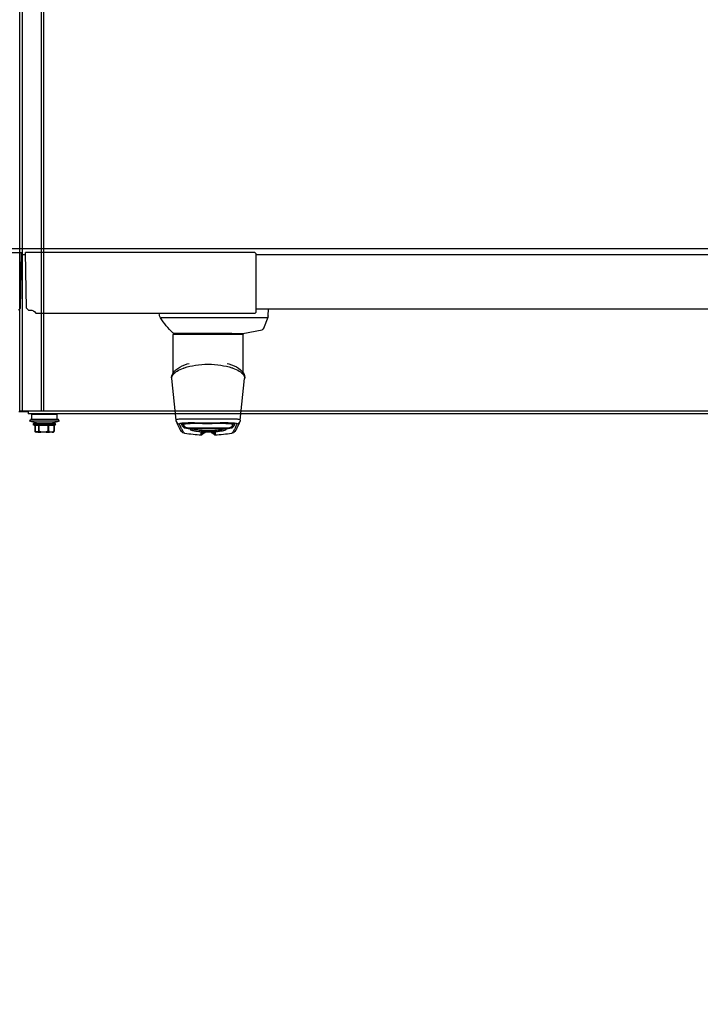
# Model space of a CAD drawing. Header units: millimetres. Extents: x -165365 to -33565, y 7406 to 103342.
# Tile 108 of 256: x -97905 to -97581, y 27662 to 28131. Entities that reach past the tile are written whole.
import ezdxf

# ---------------------------------------------------------------- set-up
doc = ezdxf.new("R2010")
doc.units = ezdxf.units.MM
doc.header["$MEASUREMENT"] = 0
doc.linetypes.add('ACAD_ISO03W100', pattern=[150, 60, -90])
doc.layers.add('ELEK CIENKIE', color=80, linetype='Continuous')

# ---------------------------------------------------------------- blocks, each defined once
blk = doc.blocks.new('VVSA11c_FPV_TOPVIEW_v4')
at = {"color": 7, "ltscale": 3}
for p, q in [((1891.08, 28.84), (108.92, 28.84)), ((889.07, 25.84), (108.92, 25.84)), ((1000.94, 25.84), (999.06, 25.84)), ((889.07, 0), (108.92, 0)), ((998.61, 0.43), (997.61, -0.56)), ((1001.39, 0.43), (1002.39, -0.56)), ((889.07, -1.56), (889.57, -2.06)), ((997.61, -0.56), (996.79, -0.56))]:
    blk.add_line(p, q, dxfattribs=at)
at = {"color": 7, "linetype": 'Continuous'}
for p, q in [((889.82, 26.94), (889.07, 26.19)), ((883.46, -3.25), (883.18, 0)), ((883.46, -3.25), (883.47, -3.3)), ((883.47, -3.3), (883.49, -3.48)), ((883.49, -3.48), (883.53, -3.65)), ((883.53, -3.65), (883.57, -3.82)), ((883.57, -3.82), (883.62, -3.98)), ((883.62, -3.98), (883.64, -4.04)), ((883.64, -4.04), (885.62, -9.31)), ((883.76, -4.31), (934.73, -4.31)), ((994.11, -2.06), (889.57, -2.06)), ((889.58, -2.06), (889.58, -2.06)), ((935.22, -2.91), (935.29, -2.06)), ((885.62, -9.31), (885.63, -9.33)), ((885.63, -9.33), (885.68, -9.44)), ((885.68, -9.44), (885.75, -9.55)), ((885.75, -9.55), (885.83, -9.65)), ((885.83, -9.65), (885.92, -9.73)), ((885.92, -9.73), (886.02, -9.81)), ((886.02, -9.81), (886.13, -9.87)), ((886.13, -9.87), (886.25, -9.91)), ((895.5, -11.66), (886.25, -9.91)), ((895.28, -30.51), (895.35, -12.16)), ((895.35, -12.16), (928.65, -12.16)), ((899.22, -11.66), (895.5, -11.66)), ((900.74, -11.66), (899.22, -11.66)), ((900.74, -11.66), (928.15, -11.66)), ((928.72, -30.51), (928.65, -12.16)), ((898.54, -27.67), (897.53, -28.29)), ((899.65, -27.1), (898.54, -27.67)), ((900.85, -26.6), (899.65, -27.1)), ((902.11, -26.16), (900.85, -26.6)), ((902.88, -25.93), (902.11, -26.16)), ((921.95, -26.18), (921.13, -25.94)), ((923.2, -26.62), (921.95, -26.18)), ((924.39, -27.12), (923.2, -26.62)), ((925.5, -27.69), (924.39, -27.12)), ((926.52, -28.32), (925.5, -27.69)), ((894.69, -31.91), (894.6, -32.63)), ((894.6, -32.63), (894.62, -33.11)), ((894.93, -31.17), (894.69, -31.91)), ((894.92, -31.18), (894.75, -31.71)), ((895.28, -30.51), (894.92, -31.18)), ((895.33, -30.43), (894.93, -31.17)), ((895.9, -29.69), (895.33, -30.43)), ((896.64, -28.97), (895.9, -29.69)), ((897.53, -28.29), (896.64, -28.97)), ((927.39, -29), (926.52, -28.32)), ((928.12, -29.71), (927.39, -29)), ((928.69, -30.45), (928.12, -29.71)), ((929.08, -31.18), (928.69, -30.45)), ((929.31, -31.91), (929.08, -31.18)), ((929.31, -31.91), (929.25, -31.71)), ((929.4, -32.63), (929.31, -31.91)), ((929.4, -32.63), (929.31, -31.91)), ((929.38, -33.11), (929.4, -32.63)), ((929.38, -33.11), (929.4, -32.63)), ((896.71, -53.06), (894.62, -33.1)), ((927.29, -53.06), (929.38, -33.1)), ((896.71, -53.06), (896.71, -53.06)), ((896.71, -53.06), (896.73, -53.16)), ((896.73, -53.16), (896.76, -53.35)), ((896.76, -53.35), (896.82, -53.53)), ((896.82, -53.53), (896.87, -53.67)), ((896.87, -53.67), (897.2, -54.48)), ((896.87, -53.67), (897.21, -54.48)), ((896.87, -53.67), (896.87, -53.67)), ((897.2, -54.48), (897.54, -55.24)), ((897.21, -54.48), (897.54, -55.24)), ((897.54, -55.24), (897.85, -55.93)), ((897.54, -55.24), (897.85, -55.93)), ((897.85, -55.93), (898.16, -56.54)), ((897.85, -55.93), (898.16, -56.54)), ((898.33, -54.71), (898.33, -54.87)), ((899.82, -54.66), (899.83, -54.66)), ((899.83, -54.66), (899.88, -54.63)), ((899.88, -54.63), (900.01, -54.58)), ((899.9, -54.62), (899.9, -54.62)), ((899.9, -54.62), (899.9, -54.69)), ((899.9, -54.69), (899.92, -54.75)), ((899.92, -54.75), (899.93, -54.81)), ((899.93, -54.81), (899.94, -54.85)), ((899.94, -54.85), (900.06, -55.13)), ((899.94, -54.85), (899.94, -54.85)), ((900.01, -54.58), (900.21, -54.53)), ((900.06, -55.13), (900.21, -55.41)), ((900.21, -54.53), (900.49, -54.49)), ((900.21, -55.41), (900.39, -55.69)), ((900.32, -55.07), (900.33, -55.17)), ((900.39, -55.69), (900.61, -55.96)), ((900.49, -54.49), (900.85, -54.44)), ((900.61, -55.96), (900.85, -56.22)), ((900.85, -54.44), (901.28, -54.41)), ((900.85, -56.22), (901.12, -56.48)), ((901.28, -54.41), (901.8, -54.38)), ((901.8, -54.38), (902.4, -54.36)), ((902.4, -54.36), (903.11, -54.35)), ((903.11, -54.35), (903.93, -54.34)), ((903.93, -54.34), (904.87, -54.34)), ((904.87, -54.34), (905.92, -54.35)), ((905.92, -54.35), (908.23, -54.37)), ((908.23, -54.37), (909.47, -54.38)), ((909.47, -54.38), (910.72, -54.39)), ((910.72, -54.39), (911.98, -54.39)), ((911.98, -54.39), (913.26, -54.39)), ((913.26, -54.39), (914.51, -54.38)), ((914.51, -54.38), (915.72, -54.37)), ((915.72, -54.37), (916.91, -54.36)), ((916.91, -54.36), (918.04, -54.35)), ((918.04, -54.35), (919.09, -54.34)), ((919.09, -54.34), (920.04, -54.34)), ((920.04, -54.34), (920.87, -54.35)), ((920.87, -54.35), (921.58, -54.36)), ((921.58, -54.36), (922.19, -54.38)), ((922.19, -54.38), (922.71, -54.41)), ((922.71, -54.41), (923.14, -54.44)), ((922.88, -56.48), (923.15, -56.23)), ((923.14, -54.44), (923.5, -54.49)), ((923.15, -56.23), (923.39, -55.96)), ((923.39, -55.96), (923.61, -55.69)), ((923.5, -54.49), (923.78, -54.53)), ((923.61, -55.69), (923.79, -55.41)), ((923.78, -54.53), (923.99, -54.58)), ((923.79, -55.41), (923.94, -55.13)), ((923.94, -55.13), (924.06, -54.85)), ((923.99, -54.58), (924.03, -54.6)), ((924, -52.48), (924.02, -52.49)), ((924, -52.48), (924.02, -52.49)), ((924.06, -54.85), (924.07, -54.81)), ((924.06, -54.85), (924.06, -54.85)), ((924.07, -54.81), (924.08, -54.75)), ((924.08, -54.75), (924.1, -54.69)), ((924.1, -54.62), (924.1, -54.58)), ((924.1, -54.69), (924.1, -54.62)), ((925.84, -56.54), (926.15, -55.93)), ((925.84, -56.54), (926.15, -55.93)), ((926.15, -55.93), (926.46, -55.24)), ((926.15, -55.93), (926.46, -55.24)), ((926.46, -55.24), (926.8, -54.48)), ((926.46, -55.24), (926.79, -54.48)), ((926.79, -54.48), (927.13, -53.67)), ((926.8, -54.48), (927.13, -53.67)), ((927.13, -53.67), (927.18, -53.53)), ((927.13, -53.67), (927.18, -53.55)), ((927.13, -53.67), (927.13, -53.67)), ((927.18, -53.53), (927.24, -53.35)), ((927.18, -53.55), (927.23, -53.36)), ((927.23, -53.36), (927.27, -53.17)), ((927.24, -53.35), (927.27, -53.16)), ((927.27, -53.17), (927.29, -53.06)), ((927.27, -53.16), (927.29, -53.06)), ((927.29, -53.06), (927.29, -53.06)), ((898.16, -56.54), (898.44, -57.08)), ((898.16, -56.54), (898.44, -57.08)), ((898.44, -57.08), (898.72, -57.55)), ((898.72, -57.55), (898.99, -57.96)), ((898.99, -57.96), (899.27, -58.33)), ((898.99, -57.96), (899.27, -58.33)), ((899.27, -58.33), (899.59, -58.67)), ((899.27, -58.33), (899.59, -58.66)), ((899.59, -58.66), (899.99, -58.98)), ((899.59, -58.67), (900, -58.99)), ((899.99, -58.98), (900.53, -59.25)), ((900, -58.99), (900.55, -59.26)), ((900.53, -59.25), (900.95, -59.36)), ((900.55, -59.26), (900.94, -59.36)), ((900.94, -59.36), (900.95, -59.36)), ((900.94, -59.36), (900.95, -59.36)), ((900.95, -59.36), (900.95, -59.36)), ((901.12, -56.48), (901.13, -56.48)), ((901.12, -56.48), (901.12, -56.48)), ((901.13, -56.48), (901.17, -56.52)), ((901.17, -56.52), (901.22, -56.55)), ((901.18, -56.41), (901.18, -56.41)), ((901.18, -56.41), (901.18, -56.41)), ((901.22, -56.55), (901.26, -56.57)), ((901.26, -56.57), (901.3, -56.59)), ((901.3, -56.59), (901.34, -56.6)), ((901.34, -56.6), (901.37, -56.61)), ((901.37, -56.61), (901.41, -56.63)), ((901.41, -56.63), (901.45, -56.64)), ((901.45, -56.64), (901.5, -56.65)), ((901.5, -56.65), (901.55, -56.66)), ((901.55, -56.66), (901.6, -56.68)), ((901.6, -56.68), (901.66, -56.69)), ((901.66, -56.69), (901.72, -56.7)), ((901.72, -56.7), (901.79, -56.71)), ((901.79, -56.71), (901.85, -56.72)), ((901.85, -56.72), (901.93, -56.74)), ((901.93, -56.74), (902, -56.75)), ((902, -56.75), (902.08, -56.76)), ((902.08, -56.76), (902.15, -56.77)), ((902.15, -56.77), (902.23, -56.78)), ((902.23, -56.78), (902.31, -56.78)), ((902.31, -56.78), (902.39, -56.79)), ((902.39, -56.79), (902.46, -56.8)), ((902.46, -56.8), (902.53, -56.8)), ((902.53, -56.8), (902.6, -56.8)), ((902.6, -56.8), (902.67, -56.8)), ((902.67, -56.8), (902.98, -56.78)), ((902.69, -56.78), (902.69, -56.78)), ((902.7, -56.79), (902.7, -56.79)), ((902.7, -56.8), (902.7, -56.8)), ((902.98, -56.78), (903.32, -56.76)), ((903.32, -56.76), (903.72, -56.75)), ((903.72, -56.75), (904.16, -56.75)), ((903.73, -57.18), (903.76, -57.17)), ((903.73, -57.18), (903.73, -57.18)), ((903.76, -57.17), (903.81, -57.16)), ((903.81, -57.16), (903.88, -57.14)), ((903.88, -57.14), (903.97, -57.13)), ((903.97, -57.13), (904.07, -57.11)), ((904.07, -57.11), (904.2, -57.09)), ((904.16, -56.75), (904.64, -56.75)), ((904.2, -57.09), (904.35, -57.08)), ((904.35, -57.08), (904.52, -57.07)), ((904.52, -57.07), (904.71, -57.05)), ((904.64, -56.75), (905.15, -56.75)), ((904.71, -57.05), (904.92, -57.04)), ((904.92, -57.04), (905.16, -57.03)), ((905.15, -56.75), (905.7, -56.75)), ((905.16, -57.03), (905.42, -57.03)), ((905.42, -57.03), (905.7, -57.02)), ((905.7, -56.75), (906.28, -56.76)), ((905.7, -57.02), (906.01, -57.01)), ((906.01, -57.01), (906.35, -57.01)), ((906.28, -56.76), (906.9, -56.76)), ((906.35, -57.01), (906.72, -57.01)), ((906.72, -57.01), (907.12, -57)), ((906.9, -56.76), (907.54, -56.77)), ((907.12, -57), (907.55, -57)), ((907.54, -56.77), (908.21, -56.78)), ((907.55, -57), (908.02, -57)), ((908.02, -57), (908.28, -57)), ((908.21, -56.78), (908.89, -56.79)), ((908.28, -56.91), (908.23, -56.91)), ((908.28, -57), (908.26, -57)), ((908.26, -57), (908.28, -57)), ((908.28, -57), (908.9, -57.01)), ((908.62, -60.14), (908.62, -58.64)), ((908.64, -58.64), (908.64, -60.14)), ((908.78, -58.61), (908.77, -58.61)), ((908.77, -58.61), (908.78, -58.61)), ((908.78, -58.61), (908.8, -58.61)), ((908.8, -58.61), (908.83, -58.61)), ((908.83, -58.61), (908.86, -58.6)), ((908.86, -58.6), (908.91, -58.6)), ((908.89, -56.79), (909.6, -56.79)), ((908.9, -57.01), (909.75, -57.01)), ((908.91, -58.6), (908.95, -58.6)), ((908.95, -58.6), (909.01, -58.6)), ((909.01, -58.6), (909.07, -58.6)), ((909.07, -58.6), (909.13, -58.6)), ((909.09, -58.6), (909.09, -59.87)), ((909.13, -58.6), (909.2, -58.6)), ((909.2, -58.6), (909.28, -58.6)), ((909.28, -58.6), (909.35, -58.6)), ((909.35, -58.6), (909.44, -58.6)), ((909.44, -58.6), (909.52, -58.6)), ((909.52, -58.6), (909.61, -58.61)), ((909.6, -56.79), (910.32, -56.8)), ((909.61, -58.61), (909.7, -58.61)), ((909.7, -58.61), (909.79, -58.61)), ((909.75, -57.01), (910.57, -57.01)), ((909.79, -58.61), (909.88, -58.62)), ((909.88, -58.62), (910.07, -58.62)), ((910.07, -58.62), (910.24, -58.63)), ((910.24, -58.63), (910.24, -58.63)), ((910.24, -58.63), (910.67, -58.64)), ((910.32, -56.8), (911.04, -56.8)), ((910.57, -57.01), (911.36, -57.01)), ((910.67, -58.64), (911.34, -58.66)), ((911.04, -56.8), (911.7, -56.8)), ((911.34, -58.66), (912.01, -58.66)), ((911.36, -57.01), (912.11, -57.01)), ((911.71, -56.8), (911.7, -56.8)), ((911.7, -56.8), (911.76, -56.8)), ((911.76, -56.8), (911.88, -56.8)), ((911.88, -56.8), (912, -56.8)), ((912, -56.8), (912.12, -56.8)), ((912.01, -58.66), (912.69, -58.66)), ((912.11, -57.01), (912.82, -57.01)), ((912.12, -56.8), (912.23, -56.8)), ((912.23, -56.8), (912.3, -56.8)), ((912.29, -56.8), (912.3, -56.8)), ((912.3, -56.8), (912.96, -56.8)), ((912.69, -58.66), (913.36, -58.64)), ((912.82, -57.01), (913.5, -57.01)), ((912.96, -56.8), (913.68, -56.8)), ((913.36, -58.64), (913.76, -58.63)), ((913.5, -57.01), (914.13, -57.01)), ((913.68, -56.8), (914.4, -56.79)), ((913.76, -58.63), (913.95, -58.62)), ((913.76, -58.63), (913.76, -58.63)), ((913.95, -58.62), (914.06, -58.62)), ((914.06, -58.62), (914.16, -58.61)), ((914.13, -57.01), (914.73, -57.01)), ((914.16, -58.61), (914.26, -58.61)), ((914.26, -58.61), (914.36, -58.61)), ((914.36, -58.61), (914.46, -58.6)), ((914.4, -56.79), (915.09, -56.79)), ((914.46, -58.6), (914.56, -58.6)), ((914.56, -58.6), (914.65, -58.6)), ((914.65, -58.6), (914.73, -58.6)), ((914.73, -57.01), (915.28, -57.01)), ((914.73, -58.6), (914.81, -58.6)), ((914.81, -58.6), (914.89, -58.6)), ((914.89, -58.6), (914.96, -58.6)), ((914.91, -59.87), (914.91, -58.6)), ((914.96, -58.6), (915.02, -58.6)), ((915.02, -58.6), (915.08, -58.6)), ((915.08, -58.6), (915.13, -58.6)), ((915.09, -56.79), (915.78, -56.78)), ((915.13, -58.6), (915.17, -58.61)), ((915.17, -58.61), (915.2, -58.61)), ((915.2, -58.61), (915.22, -58.61)), ((915.22, -58.61), (915.23, -58.61)), ((915.28, -57.01), (915.8, -57)), ((915.36, -60.14), (915.36, -58.64)), ((915.38, -58.64), (915.38, -60.14)), ((915.78, -56.78), (916.45, -56.77)), ((915.8, -57), (916.28, -57)), ((916.28, -57), (916.73, -57)), ((916.45, -56.77), (917.1, -56.76)), ((916.73, -57), (917.15, -57.01)), ((917.1, -56.76), (917.71, -56.76)), ((917.15, -57.01), (917.53, -57.01)), ((917.53, -57.01), (917.88, -57.01)), ((917.71, -56.76), (918.3, -56.75)), ((917.88, -57.01), (918.21, -57.02)), ((918.21, -57.02), (918.5, -57.02)), ((918.3, -56.75), (918.85, -56.75)), ((918.5, -57.02), (918.77, -57.03)), ((918.77, -57.03), (919.02, -57.04)), ((918.85, -56.75), (919.37, -56.75)), ((919.02, -57.04), (919.24, -57.05)), ((919.24, -57.05), (919.44, -57.06)), ((919.37, -56.75), (919.85, -56.75)), ((919.44, -57.06), (919.61, -57.08)), ((919.61, -57.08), (919.77, -57.09)), ((919.77, -57.09), (919.9, -57.11)), ((919.85, -56.75), (920.29, -56.75)), ((919.9, -57.11), (920.01, -57.12)), ((920.01, -57.12), (920.11, -57.14)), ((920.11, -57.14), (920.18, -57.15)), ((920.18, -57.15), (920.21, -57.16)), ((920.29, -56.75), (920.68, -56.76)), ((920.68, -56.76), (921.03, -56.78)), ((921.03, -56.78), (921.33, -56.8)), ((921.3, -56.78), (921.3, -56.78)), ((921.3, -56.78), (921.3, -56.78)), ((921.3, -56.8), (921.3, -56.8)), ((921.33, -56.8), (921.4, -56.8)), ((921.4, -56.8), (921.47, -56.8)), ((921.47, -56.8), (921.54, -56.8)), ((921.54, -56.8), (921.61, -56.79)), ((921.61, -56.79), (921.69, -56.78)), ((921.69, -56.78), (921.76, -56.78)), ((921.76, -56.78), (921.84, -56.77)), ((921.84, -56.77), (921.92, -56.76)), ((921.92, -56.76), (922, -56.75)), ((922, -56.75), (922.07, -56.74)), ((922.07, -56.74), (922.14, -56.72)), ((922.14, -56.72), (922.21, -56.71)), ((922.21, -56.71), (922.28, -56.7)), ((922.28, -56.7), (922.34, -56.69)), ((922.34, -56.69), (922.4, -56.68)), ((922.4, -56.68), (922.45, -56.66)), ((922.45, -56.66), (922.5, -56.65)), ((922.5, -56.65), (922.54, -56.64)), ((922.54, -56.64), (922.59, -56.63)), ((922.59, -56.63), (922.62, -56.62)), ((922.62, -56.62), (922.66, -56.6)), ((922.66, -56.6), (922.7, -56.59)), ((922.7, -56.59), (922.74, -56.57)), ((922.74, -56.57), (922.78, -56.55)), ((922.78, -56.55), (922.82, -56.52)), ((922.82, -56.41), (922.82, -56.41)), ((922.82, -56.41), (922.82, -56.41)), ((922.82, -56.52), (922.87, -56.49)), ((922.87, -56.49), (922.88, -56.48)), ((922.88, -56.48), (922.88, -56.48)), ((923.05, -59.36), (923.45, -59.26)), ((923.05, -59.36), (923.06, -59.36)), ((923.05, -59.36), (923.06, -59.36)), ((923.05, -59.36), (923.05, -59.36)), ((923.06, -59.36), (923.47, -59.25)), ((923.45, -59.26), (924, -58.99)), ((923.47, -59.25), (924.01, -58.98)), ((924, -58.99), (924.41, -58.67)), ((924.01, -58.98), (924.41, -58.66)), ((924.41, -58.66), (924.73, -58.33)), ((924.41, -58.67), (924.73, -58.33)), ((924.73, -58.33), (925.01, -57.96)), ((924.73, -58.33), (925.01, -57.96)), ((925.01, -57.96), (925.28, -57.55)), ((925.28, -57.55), (925.56, -57.08)), ((925.56, -57.08), (925.84, -56.54)), ((925.56, -57.08), (925.84, -56.54))]:
    blk.add_line(p, q, dxfattribs=at)
at = {"color": 7}
for p, q in [((889.07, -1.56), (889.07, 26.19)), ((889.82, 26.94), (999.08, 26.94)), ((998.61, 0.43), (999.08, 26.93)), ((1110.18, 26.94), (1000.92, 26.94)), ((1001.39, 0.43), (1000.92, 26.93))]:
    blk.add_line(p, q, dxfattribs=at)
at = {"color": 7, "linetype": 'Continuous'}
for centre, radius, start, end in [((900.55, 18.34), 41, 313.5364, 326.4691), ((932.23, -2.65), 3, 326.4691, 355), ((895.85, -12.16), 0.5, 90, 179.8), ((928.1, -10.66), 1, 272.7555, 313.5364), ((928.15, -12.16), 0.5, 0.2, 90), ((908.24, -50.33), 23.51, 108.5814, 109.9301), ((915.76, -50.35), 23.53, 70.348, 71.244), ((896.59, -32.9), 1.99, 170.8565, 180.677), ((916, -49.67), 22.81, 70.1163, 70.3445), ((896.52, -32.9), 1.92, 180.752, 181.9537), ((896.51, -32.9), 1.91, 181.9536, 186.0631), ((927.48, -32.9), 1.91, 353.9728, 359.4053), ((900.59, -57.44), 2.96, 103.7568, 104.3006), ((899.41, -54.52), 0.51, 333.1878, 345.0807), ((900.72, -57.99), 3.52, 101.5993, 103.7112), ((900.45, -55.96), 0.517, 321.6393, 326.6481), ((923.55, -55.96), 0.517, 213.3896, 218.4092), ((923.05, -69.54), 15.29, 86.194, 86.5752), ((923.29, -57.97), 3.5, 76.2954, 78.5629), ((924.59, -54.52), 0.51, 194.9193, 206.8122), ((923.42, -57.39), 2.91, 75.7133, 76.2405), ((912, 10.65), 70.87, 261.0278, 267.2629), ((903.42, -67.96), 11.2, 93.7144, 94.2058), ((908.64, -58.14), 0.491, 267.2737, 270.0587), ((908.64, -59.64), 0.5, 270, 333.6199), ((912, -13.35), 45.31, 267.7799, 272.2201), ((912, -27.01), 29.79, 269.4332, 270.5667), ((915.36, -59.64), 0.5, 206.3801, 270), ((915.36, -58.13), 0.508, 251.2242, 259.3613), ((915.36, -58.13), 0.503, 259.3528, 269.9088), ((915.36, -58.14), 0.491, 269.9413, 272.7263), ((912, 10.65), 70.87, 272.7371, 278.9722), ((920.49, -69.38), 12.62, 86.3094, 86.5772), ((920.58, -67.98), 11.22, 85.7945, 86.3007)]:
    blk.add_arc(centre, radius, start, end, dxfattribs=at)
at = {"color": 7, "ltscale": 3}
blk.add_arc((996.8, -3.72), 3.17, 90.0253, 148.2564, dxfattribs=at)
at = {"color": 7, "linetype": 'Continuous'}
for points, knots in [([(912, -26.37), (909.98, -26.37), (906.17, -26.64), (902.43, -27.48), (900.74, -28.05)], [0, 0, 0, 0, 0.531663, 1, 1, 1, 1]), ([(923.32, -28.07), (921.63, -27.49), (917.87, -26.64), (914.04, -26.37), (912, -26.37)], [0, 0, 0, 0, 0.467369, 1, 1, 1, 1]), ([(895.27, -31.25), (895.19, -31.36), (894.9, -31.76), (894.69, -32.23), (894.63, -32.59)], [0, 0, 0, 0, 0.276173, 1, 1, 1, 1]), ([(900.22, -28.23), (899.17, -28.61), (897.71, -29.25), (896.11, -30.37), (895.51, -30.95), (895.27, -31.25)], [0, 0, 0, 0, 0.574731, 0.806238, 1, 1, 1, 1]), ([(928.73, -31.25), (928.49, -30.95), (927.89, -30.36), (926.27, -29.25), (924.82, -28.6), (923.76, -28.22)], [0, 0, 0, 0, 0.194743, 0.424859, 1, 1, 1, 1]), ([(929.39, -32.92), (929.4, -32.64), (929.26, -32.03), (928.93, -31.5), (928.73, -31.25)], [0, 0, 0, 0, 0.462032, 1, 1, 1, 1]), ([(896.71, -53.06), (896.71, -53.01), (896.75, -52.9), (896.93, -52.79), (897.2, -52.7), (897.57, -52.63), (898.04, -52.57), (898.61, -52.53), (899.28, -52.5), (899.76, -52.49), (900.01, -52.48)], [0, 0, 0, 0, 0.039575, 0.094388, 0.174861, 0.283047, 0.419797, 0.586263, 0.780742, 1, 1, 1, 1]), ([(896.87, -53.67), (896.99, -53.97), (897.4, -54.52), (898.01, -54.8), (898.33, -54.87)], [0, 0, 0, 0, 0.498764, 1, 1, 1, 1]), ([(900.07, -54.27), (899.65, -54.3), (899.11, -54.34), (898.53, -54.51), (898.35, -54.64), (898.33, -54.71)], [0, 0, 0, 0, 0.675139, 0.876357, 1, 1, 1, 1]), ([(898.33, -54.87), (898.61, -55.51), (899.09, -56.63), (899.73, -57.9), (900.18, -58.64), (900.46, -59.01), (900.7, -59.25), (900.87, -59.34), (900.94, -59.36)], [0, 0, 0, 0, 0.399841, 0.696104, 0.806494, 0.892658, 0.956034, 1, 1, 1, 1]), ([(899.33, -55.02), (899.31, -54.97), (899.31, -54.87), (899.42, -54.74), (899.61, -54.64), (899.76, -54.6), (899.86, -54.57)], [0, 0, 0, 0, 0.174596, 0.365033, 0.631354, 1, 1, 1, 1]), ([(899.33, -55.02), (899.43, -55.03), (899.66, -55), (899.82, -54.84), (899.87, -54.75)], [0, 0, 0, 0, 0.501159, 1, 1, 1, 1]), ([(900.39, -56.47), (900.26, -56.36), (899.83, -55.94), (899.48, -55.42), (899.33, -55.02)], [0, 0, 0, 0, 0.279872, 1, 1, 1, 1]), ([(899.94, -54.85), (899.97, -54.93), (900.08, -55.08), (900.25, -55.16), (900.33, -55.17)], [0, 0, 0, 0, 0.498506, 1, 1, 1, 1]), ([(900.01, -52.48), (900.82, -52.47), (902.6, -52.48), (906.6, -52.54), (909.78, -52.58), (912, -52.58)], [0, 0, 0, 0, 0.202745, 0.444642, 1, 1, 1, 1]), ([(900.01, -54.54), (900.26, -54.48), (900.87, -54.41), (901.9, -54.36), (903.18, -54.33), (905.27, -54.33), (908.23, -54.37), (911.98, -54.39), (915.73, -54.37), (918.7, -54.34), (920.8, -54.33), (922.08, -54.36), (923.12, -54.41), (923.73, -54.48), (923.98, -54.54)], [0, 0, 0, 0, 0.032464, 0.076021, 0.129574, 0.192, 0.337695, 0.499311, 0.661053, 0.807117, 0.869915, 0.923551, 0.967275, 1, 1, 1, 1]), ([(923.96, -54.27), (923.24, -54.23), (921.56, -54.22), (918.78, -54.27), (915.52, -54.33), (912.03, -54.36), (908.53, -54.33), (905.27, -54.27), (902.48, -54.22), (900.79, -54.23), (900.07, -54.27)], [0, 0, 0, 0, 0.090928, 0.210441, 0.349856, 0.499355, 0.649221, 0.789037, 0.908831, 1, 1, 1, 1]), ([(923.67, -55.17), (923.68, -55.15), (923.69, -55.1), (923.67, -55.02), (923.62, -54.96), (923.52, -54.87), (923.3, -54.78), (922.97, -54.7), (922.52, -54.63), (921.98, -54.58), (921.34, -54.54), (920.61, -54.51), (919.79, -54.5), (918.9, -54.49), (917.93, -54.49), (916.53, -54.5), (914.7, -54.51), (912.42, -54.51), (910.14, -54.51), (907.92, -54.5), (905.87, -54.49), (904.3, -54.5), (903.19, -54.52), (902.48, -54.55), (901.86, -54.59), (901.35, -54.65), (900.93, -54.72), (900.66, -54.8), (900.49, -54.87), (900.41, -54.93), (900.35, -54.99), (900.33, -55.04), (900.32, -55.07)], [0, 0, 0, 0, 0.003111, 0.006048, 0.009276, 0.01315, 0.023572, 0.038205, 0.056955, 0.079904, 0.107144, 0.138176, 0.172598, 0.210436, 0.2514, 0.294604, 0.387075, 0.483946, 0.582049, 0.676432, 0.76413, 0.841203, 0.874953, 0.904806, 0.930887, 0.95291, 0.97052, 0.983933, 0.989147, 0.993441, 0.996965, 1, 1, 1, 1]), ([(900.33, -55.17), (900.41, -55.39), (900.65, -55.84), (900.99, -56.23), (901.18, -56.41)], [0, 0, 0, 0, 0.46966, 1, 1, 1, 1]), ([(912, -52.58), (914.22, -52.58), (917.41, -52.54), (921.41, -52.48), (923.19, -52.47), (924, -52.48)], [0, 0, 0, 0, 0.555056, 0.797988, 1, 1, 1, 1]), ([(922.82, -56.41), (923.01, -56.23), (923.35, -55.84), (923.59, -55.39), (923.67, -55.17)], [0, 0, 0, 0, 0.53034, 1, 1, 1, 1]), ([(923.06, -59.36), (923.13, -59.34), (923.3, -59.25), (923.54, -59.01), (923.82, -58.64), (924.27, -57.9), (924.91, -56.63), (925.39, -55.51), (925.67, -54.87)], [0, 0, 0, 0, 0.043965, 0.107341, 0.193504, 0.303894, 0.600157, 1, 1, 1, 1]), ([(924.67, -55.02), (924.62, -55.14), (924.37, -55.69), (923.96, -56.16), (923.61, -56.47)], [0, 0, 0, 0, 0.225476, 1, 1, 1, 1]), ([(923.67, -55.17), (923.75, -55.16), (923.92, -55.08), (924.03, -54.93), (924.06, -54.85)], [0, 0, 0, 0, 0.501494, 1, 1, 1, 1]), ([(924.02, -52.49), (924.5, -52.49), (925.32, -52.52), (926.26, -52.59), (926.81, -52.7), (927.07, -52.79), (927.25, -52.9), (927.29, -53.01), (927.29, -53.06)], [0, 0, 0, 0, 0.415345, 0.717449, 0.826425, 0.906149, 0.960387, 1, 1, 1, 1]), ([(925.67, -54.87), (925.68, -54.83), (925.7, -54.75), (925.64, -54.64), (925.52, -54.55), (925.34, -54.47), (925.11, -54.41), (924.68, -54.33), (924.32, -54.3), (924.07, -54.28)], [0, 0, 0, 0, 0.061354, 0.120852, 0.19615, 0.296812, 0.427641, 0.588858, 1, 1, 1, 1]), ([(924.67, -55.02), (924.57, -55.03), (924.34, -55), (924.18, -54.84), (924.13, -54.75)], [0, 0, 0, 0, 0.501159, 1, 1, 1, 1]), ([(924.14, -54.57), (924.23, -54.6), (924.39, -54.64), (924.58, -54.74), (924.69, -54.87), (924.69, -54.97), (924.67, -55.02)], [0, 0, 0, 0, 0.366171, 0.634418, 0.825629, 1, 1, 1, 1]), ([(927.13, -53.67), (927.01, -53.97), (926.6, -54.52), (925.99, -54.8), (925.67, -54.87)], [0, 0, 0, 0, 0.498764, 1, 1, 1, 1]), ([(900.39, -56.47), (900.47, -56.48), (900.65, -56.46), (900.8, -56.35), (900.85, -56.28)], [0, 0, 0, 0, 0.499256, 1, 1, 1, 1]), ([(901.07, -56.69), (900.92, -56.66), (900.71, -56.61), (900.49, -56.53), (900.41, -56.49), (900.39, -56.47)], [0, 0, 0, 0, 0.656691, 0.870824, 1, 1, 1, 1]), ([(903.51, -56.97), (903.36, -56.98), (903, -56.97), (902.19, -56.9), (901.52, -56.79), (901.07, -56.69)], [0, 0, 0, 0, 0.180102, 0.440166, 1, 1, 1, 1]), ([(901.38, -56.6), (901.36, -56.59), (901.26, -56.57), (901.17, -56.53), (901.12, -56.48)], [0, 0, 0, 0, 0.251844, 1, 1, 1, 1]), ([(901.18, -56.41), (901.2, -56.43), (901.26, -56.49), (901.33, -56.55), (901.38, -56.6)], [0, 0, 0, 0, 0.245948, 1, 1, 1, 1]), ([(901.38, -56.6), (901.39, -56.6), (901.41, -56.61), (901.46, -56.64), (901.57, -56.67), (901.73, -56.7), (901.92, -56.73), (902.11, -56.76), (902.3, -56.78), (902.46, -56.79), (902.56, -56.79), (902.6, -56.79)], [0, 0, 0, 0, 0.021061, 0.05375, 0.152843, 0.288159, 0.446354, 0.612676, 0.770803, 0.904612, 1, 1, 1, 1]), ([(902.69, -56.78), (902.93, -56.77), (903.46, -56.75), (904.7, -56.74), (906.55, -56.76), (909.02, -56.79), (910.79, -56.8), (911.71, -56.8)], [0, 0, 0, 0, 0.078949, 0.175813, 0.412647, 0.693982, 1, 1, 1, 1]), ([(903.21, -56.77), (903.23, -56.8), (903.31, -56.89), (903.42, -56.95), (903.51, -56.97)], [0, 0, 0, 0, 0.259592, 1, 1, 1, 1]), ([(915.74, -58.43), (914.91, -58.5), (913.22, -58.6), (911.1, -58.6), (909.41, -58.52), (908.21, -58.43), (907.1, -58.31), (906.1, -58.17), (905.24, -58.02), (904.61, -57.88), (904.19, -57.77), (903.93, -57.69), (903.72, -57.61), (903.56, -57.54), (903.44, -57.47), (903.37, -57.41), (903.34, -57.33), (903.38, -57.26), (903.47, -57.22), (903.59, -57.17), (903.77, -57.13), (903.9, -57.12), (903.97, -57.11)], [0, 0, 0, 0, 0.187357, 0.382973, 0.478286, 0.569525, 0.65387, 0.730592, 0.796941, 0.852598, 0.875751, 0.895695, 0.912412, 0.925896, 0.936113, 0.943193, 0.948013, 0.952799, 0.959828, 0.969893, 0.983254, 1, 1, 1, 1]), ([(908.23, -56.91), (907.31, -56.9), (906.02, -56.89), (904.45, -56.91), (903.8, -56.94), (903.51, -56.97)], [0, 0, 0, 0, 0.585848, 0.81824, 1, 1, 1, 1]), ([(903.97, -57.11), (904, -57.1), (904.13, -57.09), (904.26, -57.08), (904.36, -57.07)], [0, 0, 0, 0, 0.228668, 1, 1, 1, 1]), ([(904.2, -57.09), (904.34, -57.16), (904.7, -57.29), (905.34, -57.46), (906.15, -57.63), (907.52, -57.85), (909.49, -58.05), (911.13, -58.1), (912, -58.1)], [0, 0, 0, 0, 0.060422, 0.144679, 0.250378, 0.37564, 0.670574, 1, 1, 1, 1]), ([(904.36, -57.07), (904.9, -57.03), (906.21, -57), (907.51, -57), (908.26, -57)], [0, 0, 0, 0, 0.423098, 1, 1, 1, 1]), ([(920.49, -56.97), (920.18, -56.94), (919.47, -56.91), (917.74, -56.89), (915.15, -56.92), (911.79, -56.93), (909.45, -56.92), (908.28, -56.91)], [0, 0, 0, 0, 0.075942, 0.174776, 0.424805, 0.713713, 1, 1, 1, 1]), ([(908.28, -57), (909.37, -57), (911.58, -57.01), (914.75, -57.01), (917.21, -56.99), (918.85, -57.02), (919.52, -57.06), (919.81, -57.08)], [0, 0, 0, 0, 0.284161, 0.573912, 0.825183, 0.924256, 1, 1, 1, 1]), ([(908.62, -58.64), (908.62, -58.63), (908.63, -58.62), (908.67, -58.61), (908.76, -58.6), (908.91, -58.6), (909.03, -58.6), (909.09, -58.6)], [0, 0, 0, 0, 0.0249, 0.078479, 0.278251, 0.593583, 1, 1, 1, 1]), ([(909.09, -58.6), (909.19, -58.6), (909.57, -58.6), (909.95, -58.62), (910.24, -58.63)], [0, 0, 0, 0, 0.237328, 1, 1, 1, 1]), ([(909.09, -59.87), (909.19, -59.67), (909.63, -59.24), (910.18, -59.02), (910.53, -58.92)], [0, 0, 0, 0, 0.380402, 1, 1, 1, 1]), ([(909.19, -59.71), (909.18, -59.72), (909.14, -59.77), (909.11, -59.82), (909.09, -59.87)], [0, 0, 0, 0, 0.265301, 1, 1, 1, 1]), ([(910.53, -58.92), (910.23, -59.01), (909.73, -59.2), (909.31, -59.54), (909.19, -59.71)], [0, 0, 0, 0, 0.597956, 1, 1, 1, 1]), ([(910.53, -58.92), (911.01, -58.79), (912, -58.67), (912.99, -58.79), (913.47, -58.92)], [0, 0, 0, 0, 0.5, 1, 1, 1, 1]), ([(912, -58.1), (912.3, -58.1), (913.47, -58.09), (914.63, -58.02), (915.5, -57.94)], [0, 0, 0, 0, 0.258135, 1, 1, 1, 1]), ([(912.29, -56.8), (913.2, -56.8), (914.95, -56.79), (917.4, -56.76), (919.24, -56.74), (920.48, -56.75), (921, -56.77), (921.24, -56.78)], [0, 0, 0, 0, 0.304472, 0.585419, 0.822768, 0.919736, 1, 1, 1, 1]), ([(914.81, -59.71), (914.69, -59.54), (914.27, -59.2), (913.77, -59.01), (913.47, -58.92)], [0, 0, 0, 0, 0.402044, 1, 1, 1, 1]), ([(913.47, -58.92), (913.82, -59.02), (914.37, -59.24), (914.81, -59.67), (914.91, -59.87)], [0, 0, 0, 0, 0.619598, 1, 1, 1, 1]), ([(913.76, -58.63), (913.85, -58.62), (914.24, -58.61), (914.63, -58.6), (914.92, -58.6)], [0, 0, 0, 0, 0.253092, 1, 1, 1, 1]), ([(914.91, -59.87), (914.91, -59.85), (914.88, -59.8), (914.84, -59.74), (914.81, -59.71)], [0, 0, 0, 0, 0.235548, 1, 1, 1, 1]), ([(914.92, -58.6), (914.99, -58.6), (915.1, -58.6), (915.24, -58.6), (915.33, -58.61), (915.37, -58.62), (915.38, -58.63), (915.38, -58.64)], [0, 0, 0, 0, 0.406356, 0.72105, 0.921282, 0.974613, 1, 1, 1, 1]), ([(915.5, -57.94), (915.99, -57.89), (916.9, -57.79), (918.13, -57.58), (919.07, -57.36), (919.6, -57.19), (919.8, -57.09)], [0, 0, 0, 0, 0.338197, 0.623856, 0.84762, 1, 1, 1, 1]), ([(919.81, -57.08), (920.01, -57.1), (920.26, -57.13), (920.52, -57.21), (920.61, -57.26), (920.64, -57.29), (920.66, -57.34), (920.64, -57.38), (920.61, -57.42), (920.53, -57.49), (920.38, -57.57), (920.13, -57.67), (919.81, -57.77), (919.42, -57.87), (918.95, -57.98), (918.2, -58.12), (917.13, -58.29), (916.22, -58.39), (915.74, -58.43)], [0, 0, 0, 0, 0.096974, 0.12635, 0.136615, 0.144504, 0.151064, 0.157925, 0.166566, 0.177755, 0.208924, 0.25279, 0.309056, 0.376948, 0.456443, 0.547352, 0.756554, 1, 1, 1, 1]), ([(922.93, -56.69), (922.48, -56.79), (921.81, -56.9), (921, -56.97), (920.64, -56.98), (920.49, -56.97)], [0, 0, 0, 0, 0.559824, 0.819763, 1, 1, 1, 1]), ([(920.49, -56.97), (920.58, -56.95), (920.69, -56.89), (920.77, -56.8), (920.79, -56.77)], [0, 0, 0, 0, 0.740408, 1, 1, 1, 1]), ([(921.4, -56.79), (921.44, -56.79), (921.54, -56.79), (921.7, -56.78), (921.89, -56.76), (922.08, -56.73), (922.27, -56.7), (922.43, -56.67), (922.54, -56.64), (922.59, -56.61), (922.61, -56.6), (922.62, -56.6)], [0, 0, 0, 0, 0.095465, 0.229195, 0.387415, 0.553734, 0.711964, 0.84716, 0.946172, 0.978895, 1, 1, 1, 1]), ([(922.62, -56.6), (922.64, -56.58), (922.71, -56.52), (922.77, -56.46), (922.82, -56.41)], [0, 0, 0, 0, 0.254108, 1, 1, 1, 1]), ([(922.62, -56.6), (922.64, -56.59), (922.74, -56.57), (922.82, -56.53), (922.88, -56.48)], [0, 0, 0, 0, 0.251827, 1, 1, 1, 1]), ([(923.61, -56.47), (923.59, -56.49), (923.51, -56.53), (923.37, -56.58), (923.17, -56.64), (923.01, -56.67), (922.93, -56.69)], [0, 0, 0, 0, 0.127808, 0.342988, 0.636928, 1, 1, 1, 1]), ([(923.61, -56.47), (923.53, -56.48), (923.35, -56.46), (923.2, -56.35), (923.15, -56.28)], [0, 0, 0, 0, 0.498724, 1, 1, 1, 1])]:
    blk.add_open_spline(points, degree=3, knots=knots, dxfattribs=at)
for points in [[(902.6, -56.79), (902.63, -56.8), (902.66, -56.8), (902.7, -56.8)], [(908.64, -58.64), (908.69, -58.64), (908.75, -58.63), (908.8, -58.61)], [(921.4, -56.79), (921.37, -56.8), (921.34, -56.8), (921.3, -56.8)]]:
    blk.add_open_spline(points, degree=3, dxfattribs=at)
blk = doc.blocks.new('VVSA11c_ROOF_FPV_TOPVIEW_v3')
at = {"color": 7, "linetype": 'Continuous'}
for p, q in [((990.3, -48.79), (990.3, 798.81)), ((991.5, -48.79), (991.5, 798.81)), ((1000.5, -48.79), (1000.5, 798.81)), ((1001.7, -48.79), (1001.7, 798.81)), ((-48.5, -48.79), (990.3, -48.79)), ((-48.5, -49.99), (997.8, -49.99)), ((984, -50.29), (996, -50.29)), ((984, -52.72), (984, -50.29)), ((990.3, -48.79), (1001.7, -48.79)), ((996, -52.72), (996, -50.29)), ((997.8, -48.79), (997.8, -49.99)), ((997.8, -48.99), (1002.2, -48.99)), ((983, -53.47), (983.27, -52.72)), ((983, -53.47), (997, -53.47)), ((983.27, -52.72), (996.73, -52.72)), ((984.75, -54.79), (995.25, -54.79)), ((984.75, -55.09), (984.75, -54.79)), ((995.25, -55.09), (984.75, -55.09)), ((985.05, -54.49), (994.95, -54.49)), ((994.95, -55.39), (985.05, -55.39)), ((985.46, -55.39), (985.46, -58.29)), ((985.52, -55.39), (985.52, -58.29)), ((988.1, -55.39), (988.1, -58.29)), ((988.38, -55.39), (988.38, -58.29)), ((992.62, -55.39), (992.62, -58.29)), ((992.86, -55.39), (992.86, -58.29)), ((994.52, -55.39), (994.52, -58.29)), ((994.54, -55.39), (994.54, -58.29)), ((995.25, -55.09), (995.25, -54.79)), ((997, -53.47), (996.73, -52.72)), ((985.46, -58.29), (985.52, -58.29)), ((985.58, -58.53), (985.61, -58.55)), ((985.58, -58.53), (985.58, -58.53)), ((985.93, -58.75), (985.84, -58.7)), ((985.85, -58.65), (985.86, -58.66)), ((985.85, -58.65), (985.86, -58.66)), ((985.93, -58.75), (986.13, -58.75)), ((987.59, -58.49), (986.03, -58.49)), ((986.08, -58.79), (993.92, -58.79)), ((989.15, -58.75), (987.75, -58.75)), ((988.1, -58.29), (988.38, -58.29)), ((991.78, -58.49), (989.22, -58.49)), ((993.02, -58.75), (991.81, -58.75)), ((992.62, -58.29), (992.86, -58.29)), ((993.19, -58.49), (994.19, -58.49)), ((994.06, -58.75), (994.07, -58.75)), ((994.06, -58.75), (994.07, -58.75)), ((994.06, -58.75), (994.07, -58.75)), ((994.07, -58.75), (994.16, -58.7)), ((994.16, -58.7), (994.17, -58.7)), ((994.42, -58.53), (994.42, -58.53)), ((994.52, -58.29), (994.54, -58.29))]:
    blk.add_line(p, q, dxfattribs=at)
for points in [[(985.58, -58.53), (985.63, -58.56), (985.7, -58.61), (985.76, -58.65), (985.82, -58.69), (985.84, -58.7)], [(994.16, -58.7), (994.18, -58.69), (994.24, -58.65), (994.3, -58.61), (994.37, -58.56), (994.42, -58.53)]]:
    blk.add_lwpolyline(points, dxfattribs=at)
for centre, radius, start, end in [((990, -33.71), 20.96, 250.4901, 262.4609), ((985.05, -54.79), 0.3, 90, 180), ((985.05, -55.09), 0.3, 180, 270), ((990, -33.71), 20.96, 277.5391, 289.5099), ((994.95, -54.79), 0.3, 0, 90), ((994.95, -55.09), 0.3, 270, 0), ((985.76, -58.29), 0.3, 180, 233.5762), ((986.08, -58.49), 0.3, 240, 270), ((993.91, -58.54), 0.252, 270.001, 271.6985), ((993.92, -58.49), 0.3, 270, 300), ((993.32, -57.24), 1.69, 296.3373, 300.0439), ((994.24, -58.29), 0.3, 306.4238, 0), ((994.27, -58.34), 0.24, 308.5816, 310.9523), ((994.28, -58.34), 0.238, 306.6786, 308.5813), ((994.24, -58.32), 0.277, 355.8405, 6.9337)]:
    blk.add_arc(centre, radius, start, end, dxfattribs=at)
for points, knots in [([(985.52, -58.29), (985.56, -58.31), (985.73, -58.38), (985.9, -58.45), (986.03, -58.49)], [0, 0, 0, 0, 0.253215, 1, 1, 1, 1]), ([(985.52, -58.29), (985.52, -58.31), (985.51, -58.37), (985.53, -58.44), (985.55, -58.48)], [0, 0, 0, 0, 0.267465, 1, 1, 1, 1]), ([(985.84, -58.7), (985.82, -58.69), (985.74, -58.64), (985.67, -58.59), (985.61, -58.55)], [0, 0, 0, 0, 0.244023, 1, 1, 1, 1]), ([(985.61, -58.55), (985.63, -58.56), (985.71, -58.59), (985.79, -58.63), (985.85, -58.65)], [0, 0, 0, 0, 0.251423, 1, 1, 1, 1]), ([(985.86, -58.66), (985.88, -58.66), (985.97, -58.7), (986.06, -58.73), (986.13, -58.75)], [0, 0, 0, 0, 0.251445, 1, 1, 1, 1]), ([(986.13, -58.75), (986.09, -58.73), (986.03, -58.64), (986.03, -58.54), (986.03, -58.49)], [0, 0, 0, 0, 0.46907, 1, 1, 1, 1]), ([(986.03, -58.49), (986.03, -58.53), (986.04, -58.61), (986.09, -58.71), (986.17, -58.77), (986.24, -58.79), (986.27, -58.79)], [0, 0, 0, 0, 0.275505, 0.536765, 0.776581, 1, 1, 1, 1]), ([(986.27, -58.79), (986.23, -58.79), (986.18, -58.78), (986.14, -58.76), (986.13, -58.75)], [0, 0, 0, 0, 0.747397, 1, 1, 1, 1]), ([(987.59, -58.49), (987.6, -58.52), (987.61, -58.57), (987.64, -58.64), (987.69, -58.71), (987.73, -58.74), (987.75, -58.75)], [0, 0, 0, 0, 0.257256, 0.515244, 0.76439, 1, 1, 1, 1]), ([(987.83, -58.79), (987.8, -58.79), (987.74, -58.77), (987.66, -58.71), (987.61, -58.61), (987.59, -58.53), (987.59, -58.49)], [0, 0, 0, 0, 0.223573, 0.463515, 0.72475, 1, 1, 1, 1]), ([(987.59, -58.49), (987.64, -58.48), (987.81, -58.42), (987.98, -58.35), (988.1, -58.29)], [0, 0, 0, 0, 0.246931, 1, 1, 1, 1]), ([(987.75, -58.75), (987.8, -58.74), (987.98, -58.68), (988.15, -58.61), (988.29, -58.55)], [0, 0, 0, 0, 0.246802, 1, 1, 1, 1]), ([(987.75, -58.75), (987.76, -58.76), (987.79, -58.78), (987.82, -58.79), (987.83, -58.79)], [0, 0, 0, 0, 0.531148, 1, 1, 1, 1]), ([(988.1, -58.29), (988.11, -58.34), (988.15, -58.42), (988.22, -58.5), (988.26, -58.54), (988.29, -58.55)], [0, 0, 0, 0, 0.51005, 0.761442, 1, 1, 1, 1]), ([(988.38, -58.29), (988.37, -58.31), (988.36, -58.37), (988.33, -58.44), (988.31, -58.5), (988.29, -58.53), (988.29, -58.55)], [0, 0, 0, 0, 0.300908, 0.581887, 0.820768, 1, 1, 1, 1]), ([(989.15, -58.75), (989.16, -58.72), (989.19, -58.63), (989.21, -58.54), (989.22, -58.49)], [0, 0, 0, 0, 0.423222, 1, 1, 1, 1]), ([(989.18, -58.79), (989.17, -58.79), (989.16, -58.78), (989.15, -58.76), (989.15, -58.75)], [0, 0, 0, 0, 0.363754, 1, 1, 1, 1]), ([(989.22, -58.49), (989.22, -58.53), (989.22, -58.6), (989.21, -58.68), (989.2, -58.74), (989.19, -58.77), (989.19, -58.78), (989.18, -58.79), (989.18, -58.79)], [0, 0, 0, 0, 0.374745, 0.693331, 0.816493, 0.909374, 0.969614, 1, 1, 1, 1]), ([(991.75, -58.79), (991.75, -58.79), (991.76, -58.78), (991.76, -58.77), (991.77, -58.74), (991.78, -58.68), (991.78, -58.6), (991.78, -58.53), (991.78, -58.49)], [0, 0, 0, 0, 0.030416, 0.090737, 0.183718, 0.306963, 0.625593, 1, 1, 1, 1]), ([(991.81, -58.75), (991.8, -58.76), (991.78, -58.78), (991.76, -58.79), (991.75, -58.79)], [0, 0, 0, 0, 0.549607, 1, 1, 1, 1]), ([(991.78, -58.49), (991.78, -58.52), (991.79, -58.56), (991.8, -58.61), (991.81, -58.65), (991.81, -58.7), (991.82, -58.74), (991.81, -58.75)], [0, 0, 0, 0, 0.303771, 0.44908, 0.585232, 0.822263, 1, 1, 1, 1]), ([(992.62, -58.29), (992.63, -58.31), (992.64, -58.37), (992.66, -58.44), (992.67, -58.5), (992.67, -58.53), (992.67, -58.55)], [0, 0, 0, 0, 0.311011, 0.595499, 0.831048, 1, 1, 1, 1]), ([(992.86, -58.29), (992.85, -58.34), (992.81, -58.45), (992.72, -58.52), (992.67, -58.55)], [0, 0, 0, 0, 0.499375, 1, 1, 1, 1]), ([(992.67, -58.55), (992.7, -58.57), (992.81, -58.64), (992.93, -58.71), (993.02, -58.75)], [0, 0, 0, 0, 0.258128, 1, 1, 1, 1]), ([(992.86, -58.29), (992.89, -58.31), (992.99, -58.38), (993.1, -58.45), (993.19, -58.49)], [0, 0, 0, 0, 0.258735, 1, 1, 1, 1]), ([(993.19, -58.49), (993.19, -58.53), (993.17, -58.61), (993.11, -58.71), (993.02, -58.78), (992.94, -58.79), (992.91, -58.79)], [0, 0, 0, 0, 0.259367, 0.513304, 0.759466, 1, 1, 1, 1]), ([(992.91, -58.79), (992.93, -58.79), (992.97, -58.78), (993, -58.76), (993.02, -58.75)], [0, 0, 0, 0, 0.487547, 1, 1, 1, 1]), ([(993.02, -58.75), (993.07, -58.73), (993.15, -58.65), (993.18, -58.54), (993.19, -58.49)], [0, 0, 0, 0, 0.497181, 1, 1, 1, 1]), ([(993.92, -58.79), (993.96, -58.79), (994.03, -58.77), (994.12, -58.7), (994.18, -58.61), (994.19, -58.53), (994.19, -58.49)], [0, 0, 0, 0, 0.240762, 0.487172, 0.741052, 1, 1, 1, 1]), ([(994.19, -58.49), (994.19, -58.52), (994.19, -58.57), (994.16, -58.67), (994.1, -58.73), (994.06, -58.75)], [0, 0, 0, 0, 0.261028, 0.513901, 1, 1, 1, 1]), ([(994.19, -58.49), (994.22, -58.48), (994.33, -58.42), (994.44, -58.35), (994.52, -58.29)], [0, 0, 0, 0, 0.241582, 1, 1, 1, 1]), ([(994.52, -58.34), (994.51, -58.38), (994.5, -58.44), (994.46, -58.5), (994.43, -58.52)], [0, 0, 0, 0, 0.508798, 1, 1, 1, 1])]:
    blk.add_open_spline(points, degree=3, knots=knots, dxfattribs=at)
for points in [[(985.55, -58.48), (985.56, -58.5), (985.57, -58.51), (985.58, -58.53)], [(985.58, -58.53), (985.59, -58.53), (985.6, -58.54), (985.61, -58.55)], [(988.29, -58.55), (988.57, -58.63), (988.86, -58.7), (989.15, -58.75)], [(988.38, -58.29), (988.66, -58.37), (988.93, -58.44), (989.22, -58.49)], [(991.78, -58.49), (992.06, -58.44), (992.34, -58.37), (992.62, -58.29)], [(991.81, -58.75), (992.1, -58.7), (992.39, -58.63), (992.67, -58.55)], [(994.06, -58.75), (994.02, -58.78), (993.96, -58.79), (993.91, -58.79)]]:
    blk.add_open_spline(points, degree=3, dxfattribs=at)
blk = doc.blocks.new('A$C67D7DFE8')
for name in ['VVSA11c_ROOF_FPV_TOPVIEW_v3', 'VVSA11c_FPV_TOPVIEW_v4']:
    blk.add_blockref(name, (304, 120))

msp = doc.modelspace()

# ---------------------------------------------------------------- linework, layer by layer
at = {"layer": 'ELEK CIENKIE', "color": 232, "linetype": 'ACAD_ISO03W100', "ltscale": 3}
msp.add_circle((-102512.5, 28196.39876), 7540, dxfattribs=at)

# ---------------------------------------------------------------- block references
at = {"xscale": -1}
msp.add_blockref('A$C67D7DFE8', (-96599.15749, 27872.90238), dxfattribs=at)

doc.saveas('drawing.dxf')
